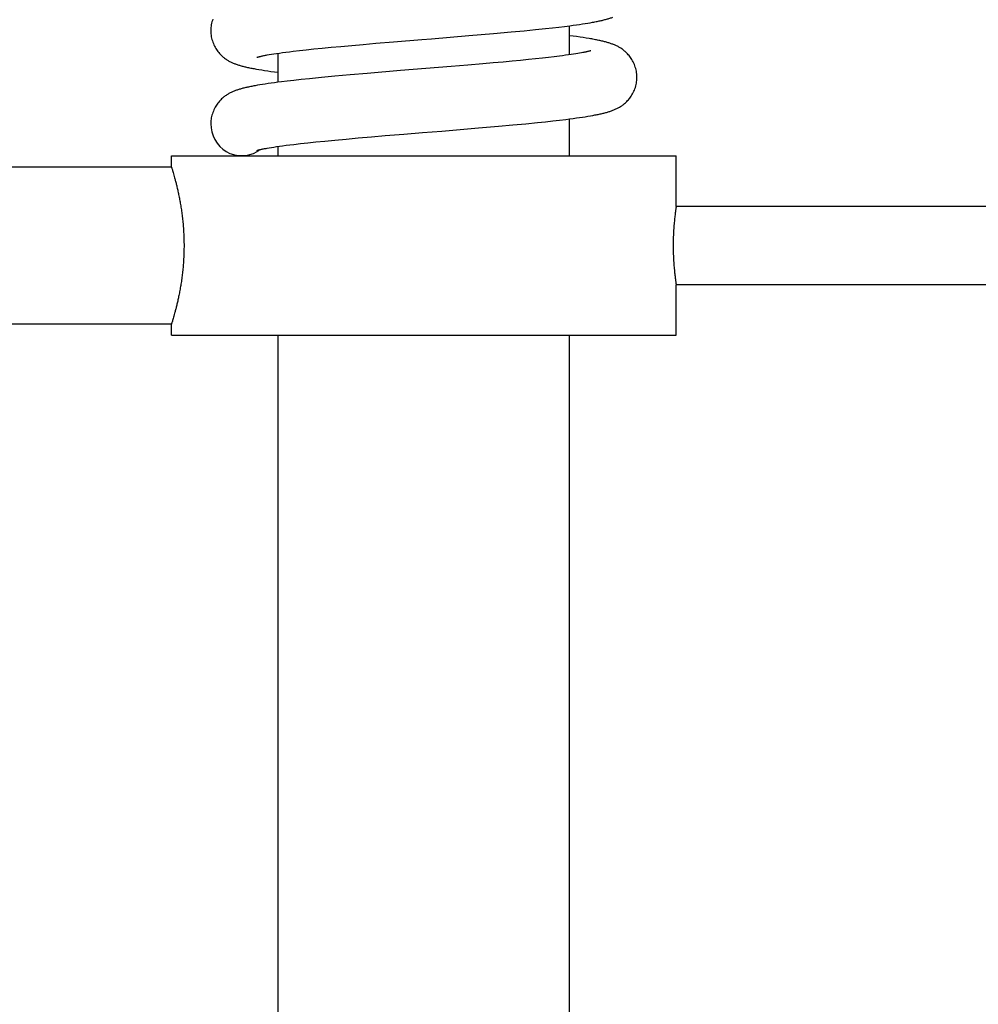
# Model space of a CAD drawing. Header units: millimetres. Extents: x 177 to 351, y 32 to 305.
# Tile 66 of 80: x 305 to 313, y 247 to 256. Entities that reach past the tile are written whole.
import ezdxf

# ---------------------------------------------------------------- set-up
doc = ezdxf.new("R2010")
doc.units = ezdxf.units.MM
doc.header["$LTSCALE"] = 30.734
doc.layers.get('0').update_dxf_attribs({"linetype": 'CONTINUOUS'})

msp = doc.modelspace()

# ---------------------------------------------------------------- linework, layer by layer
at = {"color": 7, "linetype": 'Continuous'}
for p, q in [((309.3599, 255.8342), (309.4211, 255.8409)), ((309.4211, 255.8409), (309.4774, 255.8474)), ((309.4774, 255.8474), (309.5292, 255.8536)), ((309.5292, 255.8536), (309.5771, 255.8597)), ((309.5748, 255.6007), (309.5748, 255.8594)), ((309.5771, 255.8597), (309.6071, 255.8636)), ((309.6071, 255.8636), (309.6356, 255.8676)), ((309.6356, 255.8676), (309.6628, 255.8714)), ((309.6628, 255.8714), (309.6886, 255.8753)), ((309.6886, 255.8753), (309.7131, 255.8791)), ((309.7131, 255.8791), (309.7365, 255.8828)), ((309.7365, 255.8828), (309.7587, 255.8866)), ((309.7587, 255.8866), (309.7798, 255.8904)), ((308.6757, 255.7712), (308.8943, 255.7898)), ((308.8943, 255.7898), (309.0545, 255.8042)), ((309.0545, 255.8042), (309.1683, 255.8149)), ((309.1683, 255.8149), (309.2697, 255.8249)), ((309.2697, 255.8249), (309.3599, 255.8342)), ((309.6048, 255.7667), (309.5748, 255.7706)), ((309.637, 255.7623), (309.6048, 255.7667)), ((309.6673, 255.7579), (309.637, 255.7623)), ((309.6958, 255.7537), (309.6673, 255.7579)), ((309.7226, 255.7495), (309.6958, 255.7537)), ((307.3671, 255.6595), (307.4477, 255.6673)), ((307.4477, 255.6673), (307.5356, 255.6756)), ((307.5356, 255.6756), (307.6313, 255.6843)), ((307.6313, 255.6843), (307.7352, 255.6934)), ((307.7352, 255.6934), (307.8466, 255.7029)), ((307.8466, 255.7029), (308.0052, 255.7162)), ((308.0052, 255.7162), (308.2578, 255.7369)), ((306.8782, 255.5985), (306.8964, 255.6017)), ((306.8964, 255.6017), (306.9163, 255.605)), ((306.9163, 255.605), (306.9381, 255.6084)), ((306.9381, 255.6084), (306.9618, 255.612)), ((306.9618, 255.612), (306.9873, 255.6156)), ((306.9748, 255.3552), (306.9748, 255.6139)), ((306.9873, 255.6156), (307.0148, 255.6194)), ((307.0148, 255.6194), (307.0442, 255.6233)), ((307.0442, 255.6233), (307.0757, 255.6274)), ((307.0757, 255.6274), (307.1095, 255.6315)), ((307.1095, 255.6315), (307.1648, 255.638)), ((307.1648, 255.638), (307.2259, 255.6448)), ((307.2259, 255.6448), (307.2933, 255.652)), ((307.2933, 255.652), (307.3671, 255.6595)), ((309.3869, 255.5768), (309.3315, 255.5706)), ((309.4376, 255.5828), (309.3869, 255.5768)), ((309.4839, 255.5885), (309.4376, 255.5828)), ((309.5124, 255.5922), (309.4839, 255.5885)), ((309.5391, 255.5957), (309.5124, 255.5922)), ((309.5639, 255.5992), (309.5391, 255.5957)), ((309.5871, 255.6025), (309.5639, 255.5992)), ((309.6086, 255.6057), (309.5871, 255.6025)), ((309.6284, 255.6088), (309.6086, 255.6057)), ((309.6468, 255.6118), (309.6284, 255.6088)), ((309.6636, 255.6147), (309.6468, 255.6118)), ((309.6791, 255.6174), (309.6636, 255.6147)), ((309.6932, 255.6201), (309.6791, 255.6174)), ((308.5197, 255.4963), (308.0664, 255.4593)), ((308.6668, 255.5086), (308.5197, 255.4963)), ((308.8012, 255.52), (308.6668, 255.5086)), ((308.894, 255.5282), (308.8012, 255.52)), ((308.9806, 255.5359), (308.894, 255.5282)), ((309.0613, 255.5434), (308.9806, 255.5359)), ((309.1366, 255.5506), (309.0613, 255.5434)), ((309.2065, 255.5575), (309.1366, 255.5506)), ((309.2715, 255.5642), (309.2065, 255.5575)), ((309.3315, 255.5706), (309.2715, 255.5642)), ((306.805, 255.4687), (306.8292, 255.4648)), ((306.8292, 255.4648), (306.8549, 255.4607)), ((306.8549, 255.4607), (306.8823, 255.4566)), ((306.8823, 255.4566), (306.9114, 255.4525)), ((306.9114, 255.4525), (306.9424, 255.4482)), ((306.9424, 255.4482), (306.9748, 255.4439)), ((307.3612, 255.3978), (307.2543, 255.3871)), ((307.4816, 255.4091), (307.3612, 255.3978)), ((307.6172, 255.4214), (307.4816, 255.4091)), ((307.7702, 255.4346), (307.6172, 255.4214)), ((308.0664, 255.4593), (307.7702, 255.4346)), ((306.7912, 255.328), (306.7701, 255.3243)), ((306.8132, 255.3318), (306.7912, 255.328)), ((306.8364, 255.3355), (306.8132, 255.3318)), ((306.8609, 255.3393), (306.8364, 255.3355)), ((306.8866, 255.3431), (306.8609, 255.3393)), ((306.9138, 255.347), (306.8866, 255.3431)), ((306.9425, 255.3509), (306.9138, 255.347)), ((306.9728, 255.3549), (306.9425, 255.3509)), ((307.0049, 255.359), (306.9728, 255.3549)), ((307.0574, 255.3655), (307.0049, 255.359)), ((307.1163, 255.3723), (307.0574, 255.3655)), ((307.182, 255.3795), (307.1163, 255.3723)), ((307.2543, 255.3871), (307.182, 255.3795)), ((309.6888, 255.0444), (309.7136, 255.0483)), ((309.7136, 255.0483), (309.7371, 255.0521)), ((309.7371, 255.0521), (309.7594, 255.0558)), ((309.7594, 255.0558), (309.7805, 255.0596)), ((308.762, 254.9476), (308.9405, 254.963)), ((308.9405, 254.963), (309.0682, 254.9746)), ((309.0682, 254.9746), (309.1834, 254.9854)), ((309.1834, 254.9854), (309.2875, 254.9958)), ((309.2875, 254.9958), (309.3588, 255.0032)), ((309.3588, 255.0032), (309.4245, 255.0104)), ((309.4245, 255.0104), (309.4846, 255.0173)), ((309.4846, 255.0173), (309.5393, 255.024)), ((309.5393, 255.024), (309.573, 255.0283)), ((309.573, 255.0283), (309.6047, 255.0324)), ((309.5748, 254.6985), (309.5748, 255.0285)), ((309.6047, 255.0324), (309.6344, 255.0365)), ((309.6344, 255.0365), (309.6624, 255.0405)), ((309.6624, 255.0405), (309.6888, 255.0444)), ((307.807, 254.8687), (307.929, 254.879)), ((307.929, 254.879), (308.0953, 254.8927)), ((308.0953, 254.8927), (308.2636, 254.9065)), ((308.4346, 254.9204), (308.762, 254.9476)), ((306.9614, 254.781), (306.9875, 254.7848)), ((306.9748, 254.6985), (306.9748, 254.783)), ((306.9875, 254.7848), (307.0158, 254.7887)), ((307.0158, 254.7887), (307.0464, 254.7927)), ((307.0464, 254.7927), (307.0795, 254.7969)), ((307.0795, 254.7969), (307.1152, 254.8013)), ((307.1152, 254.8013), (307.1739, 254.8081)), ((307.1739, 254.8081), (307.2392, 254.8154)), ((307.2392, 254.8154), (307.3116, 254.823)), ((307.3116, 254.823), (307.3918, 254.831)), ((307.3918, 254.831), (307.4812, 254.8396)), ((307.4812, 254.8396), (307.581, 254.8488)), ((307.581, 254.8488), (307.6902, 254.8586)), ((307.6902, 254.8586), (307.807, 254.8687)), ((306.0248, 254.5985), (306.0248, 254.6985)), ((306.0248, 254.6985), (310.5248, 254.6985)), ((306.8772, 254.7675), (306.8953, 254.7706)), ((306.8953, 254.7706), (306.9154, 254.7739)), ((306.9154, 254.7739), (306.9374, 254.7774)), ((306.9374, 254.7774), (306.9614, 254.781)), ((310.5248, 254.2485), (310.5248, 254.6985)), ((306.0248, 254.5985), (300.1448, 254.5985)), ((323.6248, 254.2485), (310.5248, 254.2485)), ((310.5248, 253.0985), (310.5248, 253.5485)), ((323.6248, 253.5485), (310.5248, 253.5485)), ((306.0248, 253.1985), (300.1448, 253.1985)), ((306.0248, 253.0985), (306.0248, 253.1985)), ((306.0248, 253.0985), (310.5248, 253.0985)), ((306.9748, 223.2985), (306.9748, 253.0985)), ((309.5748, 242.9897), (309.5748, 253.0985))]:
    msp.add_line(p, q, dxfattribs=at)
for points in [[(309.7798, 255.8904), (309.79, 255.8923), (309.8, 255.8941), (309.8097, 255.896), (309.8192, 255.8979), (309.8285, 255.8998), (309.8375, 255.9018), (309.8464, 255.9037), (309.855, 255.9056), (309.8635, 255.9076), (309.8718, 255.9096), (309.8798, 255.9116), (309.8878, 255.9136), (309.8955, 255.9157), (309.9032, 255.9177), (309.9107, 255.9199), (309.918, 255.922), (309.9253, 255.9242), (309.9325, 255.9265), (309.9396, 255.9289), (309.9466, 255.9313), (309.9536, 255.9338), (309.9605, 255.9364)], [(306.3934, 255.9174), (306.3893, 255.9054), (306.3856, 255.8932), (306.3825, 255.8809), (306.3799, 255.8686), (306.3778, 255.8563), (306.3763, 255.8442), (306.3753, 255.8322), (306.3749, 255.8206), (306.3748, 255.815)], [(306.3748, 255.815), (306.3748, 255.8099), (306.3753, 255.7982), (306.3763, 255.7862), (306.3778, 255.774), (306.3799, 255.7617), (306.3825, 255.7493), (306.3856, 255.737), (306.3892, 255.7248), (306.3934, 255.7127), (306.398, 255.7009), (306.403, 255.6893), (306.4085, 255.6781), (306.4142, 255.6674), (306.4202, 255.6571), (306.4263, 255.6473), (306.4327, 255.638), (306.4391, 255.6292), (306.4457, 255.6209), (306.4523, 255.6131), (306.4589, 255.6057), (306.4655, 255.5988), (306.4722, 255.5923), (306.4788, 255.5861), (306.4854, 255.5804), (306.492, 255.5749), (306.4985, 255.5698), (306.505, 255.5651), (306.5114, 255.5605), (306.5178, 255.5563), (306.5242, 255.5523), (306.5306, 255.5485), (306.5369, 255.5449), (306.5433, 255.5414), (306.5498, 255.5381), (306.5562, 255.535), (306.5627, 255.5319), (306.5693, 255.529), (306.5759, 255.5262), (306.5825, 255.5235), (306.5892, 255.5209), (306.596, 255.5183), (306.6028, 255.5159), (306.6098, 255.5135), (306.6168, 255.5112), (306.6239, 255.5089), (306.6311, 255.5067), (306.6385, 255.5046), (306.646, 255.5024), (306.6536, 255.5003), (306.6614, 255.4983), (306.6694, 255.4962), (306.6775, 255.4942), (306.6859, 255.4922), (306.6944, 255.4902), (306.7032, 255.4882), (306.7122, 255.4863), (306.7215, 255.4843), (306.7309, 255.4824), (306.7406, 255.4804), (306.7506, 255.4785), (306.7609, 255.4766), (306.7715, 255.4746), (306.7823, 255.4727), (306.805, 255.4687)], [(308.2578, 255.7369), (308.3439, 255.7439), (308.6757, 255.7712)], [(310.1748, 255.3996), (310.1747, 255.4051), (310.1743, 255.4168), (310.1733, 255.4288), (310.1718, 255.4409), (310.1697, 255.4532), (310.1671, 255.4655), (310.164, 255.4778), (310.1603, 255.49), (310.1562, 255.502), (310.1516, 255.5138), (310.1466, 255.5253), (310.1412, 255.5364), (310.1355, 255.5471), (310.1295, 255.5574), (310.1234, 255.5671), (310.1171, 255.5764), (310.1106, 255.5851), (310.1041, 255.5934), (310.0976, 255.6012), (310.091, 255.6086), (310.0843, 255.6155), (310.0777, 255.622), (310.0711, 255.6282), (310.0645, 255.6339), (310.058, 255.6393), (310.0515, 255.6444), (310.045, 255.6492), (310.0386, 255.6537), (310.0322, 255.658), (310.0259, 255.662), (310.0195, 255.6658), (310.0131, 255.6694), (310.0067, 255.6729), (310.0002, 255.6763), (309.9937, 255.6795), (309.9871, 255.6825), (309.9805, 255.6855), (309.9738, 255.6884), (309.967, 255.6911), (309.9602, 255.6938), (309.9533, 255.6964), (309.9463, 255.6989), (309.9392, 255.7013), (309.9321, 255.7036), (309.9248, 255.7059), (309.9174, 255.7082), (309.9099, 255.7104), (309.9023, 255.7125), (309.8944, 255.7147), (309.8864, 255.7168), (309.8782, 255.7189), (309.8698, 255.7209), (309.8612, 255.723), (309.8523, 255.725), (309.8432, 255.727), (309.8338, 255.7291), (309.8242, 255.7311), (309.8142, 255.7331), (309.804, 255.7351), (309.7934, 255.7371), (309.7825, 255.7392), (309.7713, 255.7412), (309.7597, 255.7432), (309.7477, 255.7453), (309.7226, 255.7495)], [(306.7852, 255.5778), (306.7852, 255.5777), (306.7854, 255.5778), (306.786, 255.578), (306.7869, 255.5783), (306.7881, 255.5787), (306.7895, 255.5792), (306.7913, 255.5797), (306.7935, 255.5803), (306.7959, 255.581), (306.7987, 255.5818), (306.8019, 255.5826), (306.8054, 255.5835), (306.8092, 255.5845), (306.8134, 255.5855), (306.818, 255.5865), (306.823, 255.5877), (306.8285, 255.5889), (306.8343, 255.5901), (306.8405, 255.5914), (306.8472, 255.5927), (306.8543, 255.5941), (306.8618, 255.5955), (306.8698, 255.597), (306.8782, 255.5985)], [(309.7644, 255.6368), (309.7644, 255.6368), (309.7642, 255.6367), (309.7636, 255.6365), (309.7627, 255.6363), (309.7616, 255.6359), (309.7601, 255.6354), (309.7583, 255.6349), (309.7562, 255.6343), (309.7537, 255.6336), (309.751, 255.6328), (309.7479, 255.632), (309.7446, 255.6312), (309.7409, 255.6302), (309.7369, 255.6293), (309.7325, 255.6283), (309.7279, 255.6272), (309.7229, 255.6261), (309.7176, 255.625), (309.712, 255.6238), (309.7061, 255.6226), (309.6998, 255.6213), (309.6932, 255.6201)], [(309.7805, 255.0596), (309.7907, 255.0615), (309.8006, 255.0634), (309.8103, 255.0653), (309.8198, 255.0672), (309.829, 255.0691), (309.8381, 255.071), (309.8469, 255.0729), (309.8556, 255.0749), (309.864, 255.0768), (309.8723, 255.0788), (309.8804, 255.0808), (309.8884, 255.0829), (309.8961, 255.0849), (309.9038, 255.087), (309.9113, 255.0892), (309.9187, 255.0913), (309.9259, 255.0936), (309.9331, 255.0958), (309.9402, 255.0982), (309.9472, 255.1006), (309.9542, 255.1031), (309.961, 255.1057), (309.9679, 255.1084), (309.9746, 255.1111), (309.9813, 255.114), (309.9879, 255.117), (309.9945, 255.1201), (310.001, 255.1233), (310.0075, 255.1266), (310.0139, 255.1301), (310.0202, 255.1338), (310.0266, 255.1376), (310.0329, 255.1416), (310.0393, 255.1459), (310.0457, 255.1504), (310.0522, 255.1552), (310.0586, 255.1603), (310.0652, 255.1658), (310.0717, 255.1715), (310.0783, 255.1777), (310.0849, 255.1842), (310.0915, 255.1912), (310.0981, 255.1986), (310.1047, 255.2064), (310.1112, 255.2147), (310.1176, 255.2235), (310.1238, 255.2327), (310.13, 255.2425), (310.1359, 255.2528), (310.1416, 255.2635), (310.1469, 255.2747), (310.1519, 255.2861), (310.1564, 255.2979), (310.1605, 255.3099), (310.1642, 255.3221), (310.1673, 255.3344), (310.1698, 255.3466), (310.1718, 255.3589), (310.1733, 255.371), (310.1743, 255.3829), (310.1748, 255.3946), (310.1748, 255.3996)], [(306.7701, 255.3243), (306.76, 255.3224), (306.7501, 255.3205), (306.7404, 255.3186), (306.7309, 255.3168), (306.7217, 255.3149), (306.7126, 255.3129), (306.7038, 255.311), (306.6951, 255.3091), (306.6866, 255.3071), (306.6784, 255.3051), (306.6702, 255.3031), (306.6623, 255.3011), (306.6545, 255.2991), (306.6469, 255.297), (306.6393, 255.2948), (306.632, 255.2927), (306.6247, 255.2904), (306.6175, 255.2882), (306.6104, 255.2858), (306.6033, 255.2834), (306.5964, 255.2809), (306.5894, 255.2783), (306.5826, 255.2757), (306.5758, 255.2729), (306.5691, 255.2701), (306.5624, 255.2671), (306.5559, 255.264), (306.5493, 255.2608), (306.5429, 255.2575), (306.5364, 255.254), (306.5301, 255.2503), (306.5237, 255.2465), (306.5174, 255.2425), (306.511, 255.2383), (306.5045, 255.2338), (306.4981, 255.229), (306.4916, 255.2239), (306.485, 255.2185), (306.4785, 255.2127), (306.4719, 255.2066), (306.4652, 255.2), (306.4586, 255.1931), (306.452, 255.1858), (306.4455, 255.178), (306.439, 255.1697), (306.4325, 255.1609), (306.4262, 255.1517), (306.4201, 255.1419), (306.4141, 255.1317), (306.4084, 255.1209), (306.403, 255.1098), (306.398, 255.0983), (306.3934, 255.0865), (306.3893, 255.0745), (306.3856, 255.0623), (306.3825, 255.0501), (306.3799, 255.0377), (306.3778, 255.0255), (306.3763, 255.0133), (306.3753, 255.0014), (306.3749, 254.9897), (306.3748, 254.9841)], [(308.2636, 254.9065), (308.3489, 254.9134), (308.4346, 254.9204)], [(306.7852, 254.7469), (306.7851, 254.7469), (306.7854, 254.7469), (306.7859, 254.7471), (306.7868, 254.7474), (306.7879, 254.7478), (306.7894, 254.7482), (306.7912, 254.7488), (306.7932, 254.7494), (306.7957, 254.7501), (306.7984, 254.7508), (306.8015, 254.7516), (306.805, 254.7525), (306.8088, 254.7535), (306.813, 254.7545), (306.8175, 254.7555), (306.8225, 254.7566), (306.8278, 254.7578), (306.8336, 254.7591), (306.8397, 254.7603), (306.8463, 254.7617), (306.8534, 254.763), (306.8609, 254.7645), (306.8688, 254.7659), (306.8772, 254.7675)]]:
    msp.add_lwpolyline(points, dxfattribs=at)
msp.add_arc((306.6559, 254.9554), 0.255, 302.12281, 308.0158, dxfattribs=at)
for points, knots in [([(306.3748, 254.9841), (306.3748, 254.8898), (306.4781, 254.6867), (306.7106, 254.6897), (306.7901, 254.7385), (306.7915, 254.7394)], [0, 0, 0, 0, 0.2830003, 0.5580003, 0.5629353, 0.5629353, 0.5629353, 0.5629353]), ([(306.0248, 254.5985), (306.0256, 254.5959), (306.0275, 254.5899), (306.0307, 254.5794), (306.0349, 254.5655), (306.0401, 254.5477), (306.0463, 254.526), (306.0534, 254.5004), (306.0612, 254.4711), (306.0695, 254.4382), (306.0781, 254.402), (306.0868, 254.3626), (306.0954, 254.3205), (306.1036, 254.276), (306.1112, 254.2293), (306.1181, 254.181), (306.124, 254.1313), (306.1289, 254.0806), (306.1327, 254.0291), (306.1352, 253.9771), (306.1365, 253.9247), (306.1365, 253.8723), (306.1352, 253.82), (306.1327, 253.7679), (306.1289, 253.7164), (306.124, 253.6657), (306.1181, 253.616), (306.1112, 253.5677), (306.1036, 253.521), (306.0954, 253.4765), (306.0868, 253.4344), (306.0781, 253.3951), (306.0695, 253.3588), (306.0612, 253.3259), (306.0534, 253.2966), (306.0463, 253.2711), (306.0401, 253.2493), (306.0349, 253.2315), (306.0307, 253.2177), (306.0275, 253.2071), (306.0256, 253.2011), (306.0248, 253.1985)], [0, 0, 0, 0, 0.0083, 0.018662, 0.033161, 0.051739, 0.074377, 0.100943, 0.131327, 0.165324, 0.202668, 0.243083, 0.286159, 0.331599, 0.378943, 0.427883, 0.477997, 0.529057, 0.580788, 0.632922, 0.685352, 0.737802, 0.790232, 0.842367, 0.894097, 0.945158, 0.995271, 1.04421, 1.091555, 1.136995, 1.180071, 1.220486, 1.25783, 1.291827, 1.322211, 1.348777, 1.371415, 1.389992, 1.404491, 1.414852, 1.423152, 1.423152, 1.423152, 1.423152]), ([(310.5248, 254.2485), (310.5245, 254.2467), (310.5239, 254.2425), (310.5227, 254.2351), (310.5213, 254.2255), (310.5196, 254.2132), (310.5175, 254.1984), (310.5153, 254.1811), (310.5129, 254.1615), (310.5104, 254.1398), (310.508, 254.1162), (310.5057, 254.0907), (310.5035, 254.0638), (310.5016, 254.0355), (310.5, 254.0063), (310.4987, 253.9761), (310.4978, 253.9453), (310.4974, 253.9141), (310.4974, 253.8829), (310.4978, 253.8517), (310.4987, 253.8209), (310.5, 253.7908), (310.5016, 253.7615), (310.5035, 253.7332), (310.5057, 253.7063), (310.508, 253.6809), (310.5104, 253.6572), (310.5129, 253.6355), (310.5153, 253.6159), (310.5175, 253.5986), (310.5196, 253.5838), (310.5213, 253.5715), (310.5227, 253.5619), (310.5239, 253.5545), (310.5245, 253.5504), (310.5248, 253.5485)], [0, 0, 0, 0, 0.0056341, 0.0126422, 0.0223966, 0.0348126, 0.0498236, 0.0672776, 0.0870679, 0.1089808, 0.1328623, 0.1584632, 0.1855792, 0.2139663, 0.2433446, 0.2736019, 0.3045313, 0.3357725, 0.3670294, 0.3982834, 0.4292231, 0.4594895, 0.4888642, 0.5172543, 0.54437, 0.5699713, 0.5938536, 0.615766, 0.6355579, 0.653011, 0.6680235, 0.6804387, 0.6901943, 0.697202, 0.7028367, 0.7028367, 0.7028367, 0.7028367])]:
    msp.add_open_spline(points, degree=3, knots=knots, dxfattribs=at)

doc.saveas('drawing.dxf')
